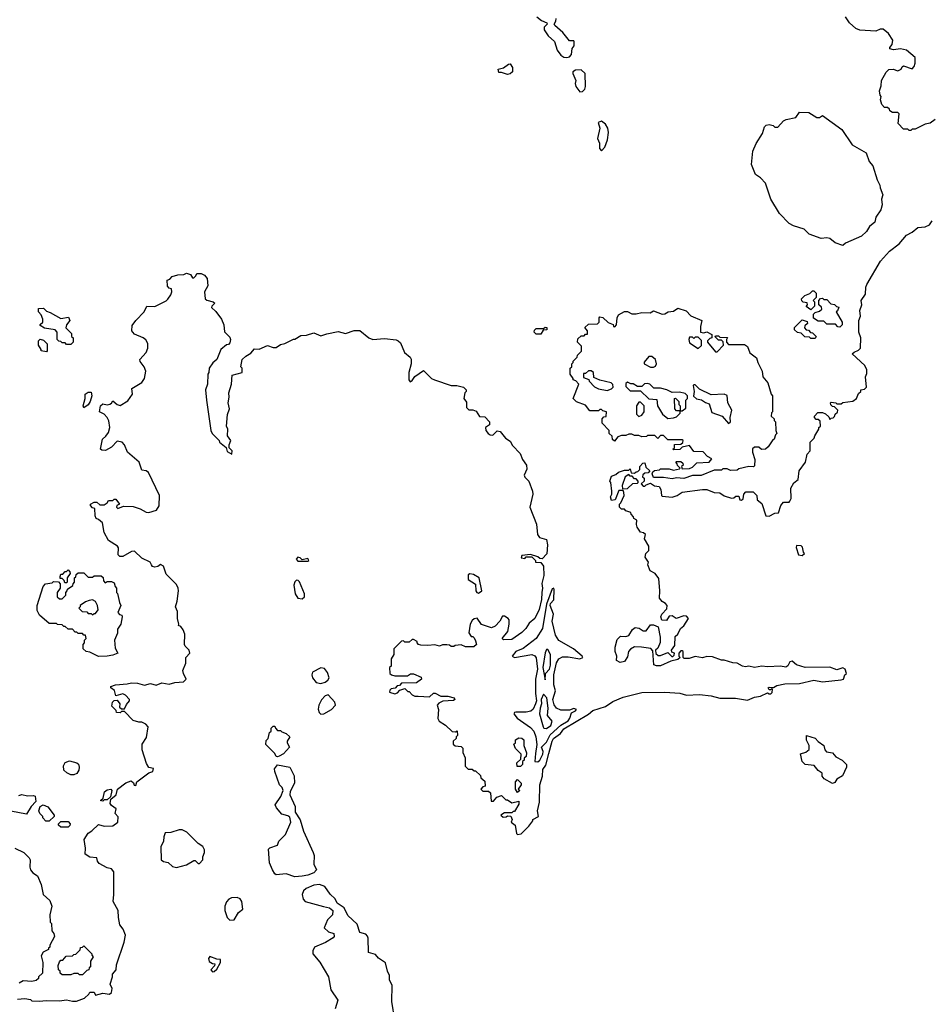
# Model space of a CAD drawing. Extents: x 1793424 to 1900092, y 321114 to 470632.
# Tile 118 of 256: x 1858330 to 1864631, y 363776 to 370586. Entities that reach past the tile are written whole.
import ezdxf

# ---------------------------------------------------------------- set-up
doc = ezdxf.new("R2010")
doc.units = 0

msp = doc.modelspace()

# ---------------------------------------------------------------- linework, layer by layer
at = {"layer": '0CON05XD'}
for points in [[(1861907.5, 370605), (1861940.3, 370580.3), (1861977.5, 370565), (1861980, 370555), (1861960, 370535), (1861960, 370515), (1861986.7, 370475), (1862030, 370435), (1862050, 370375), (1862075, 370341.2), (1862095, 370326.2), (1862115, 370323.8)], [(1862115, 370323.8), (1862135, 370330), (1862147.5, 370345), (1862153, 370387), (1862167.5, 370405), (1862167.5, 370435), (1862165, 370440), (1862135, 370440), (1862087.7, 370497.7), (1862032.5, 370545), (1862027.5, 370555), (1862040, 370575), (1862043.3, 370595)], [(1864664.2, 369895.8), (1864629.5, 369870.5), (1864595, 369863.3), (1864525, 369830), (1864505, 369830), (1864495, 369820), (1864485, 369820), (1864475, 369830), (1864445, 369830), (1864408.3, 369868.3), (1864415, 369936.2), (1864405, 369944), (1864370, 369945), (1864350, 369955), (1864348.3, 369968.3), (1864335, 369980), (1864315, 369980), (1864295, 370000), (1864287, 370033), (1864290, 370055), (1864283.6, 370063.6), (1864280, 370095), (1864291.7, 370128.3), (1864292.5, 370165), (1864325, 370222.5), (1864345, 370242.5), (1864373, 370243), (1864407, 370233), (1864430, 370245), (1864435, 370260), (1864445, 370267.5), (1864505, 370247.5), (1864518.3, 370261.7), (1864526.7, 370285), (1864526.2, 370325), (1864465.5, 370375.5), (1864425, 370384.2), (1864375, 370377.5), (1864350, 370385), (1864350, 370395), (1864366.2, 370413.8), (1864372.5, 370445), (1864341.7, 370491.7), (1864305, 370520), (1864285, 370520), (1864255, 370506.7), (1864143.9, 370513.9), (1864116.4, 370526.4), (1864072.5, 370565), (1864043.8, 370605)], [(1861705, 370207.5), (1861665, 370220), (1861645, 370220), (1861640, 370245), (1861677, 370253), (1861711.7, 370278.3), (1861725, 370280), (1861740, 370255), (1861740, 370225), (1861725, 370212.5), (1861705, 370207.5)], [(1862205, 370087.5), (1862225, 370090), (1862240, 370105), (1862246.2, 370125), (1862243.9, 370213.9), (1862215, 370238.8), (1862175, 370236.2), (1862157.5, 370225), (1862156.7, 370215), (1862177.5, 370165), (1862173.3, 370145), (1862177.5, 370125), (1862205, 370087.5)], [(1864025, 369023.3), (1863973, 369043), (1863935, 369072.5), (1863915, 369076.7), (1863875, 369072.5), (1863793, 369103), (1863758.3, 369138.3), (1863685, 369161.2), (1863655, 369176.7), (1863587.5, 369245), (1863526.7, 369345), (1863490, 369455), (1863455, 369492.5), (1863422.5, 369515), (1863393.6, 369583.6), (1863402.7, 369677.3), (1863425, 369730), (1863470.7, 369799.3), (1863483.3, 369845), (1863495, 369856.7), (1863515, 369861.2), (1863543.6, 369853.6), (1863555, 369842.5), (1863575, 369843.3), (1863615, 369887.5), (1863633.6, 369896.4), (1863700.7, 369909.3), (1863725, 369947.5), (1863790, 369945), (1863845, 369910), (1863865, 369910), (1863885, 369922.5), (1864017.7, 369827.7), (1864090.7, 369720.7), (1864186.7, 369665), (1864206.7, 369605), (1864233.3, 369575), (1864262.5, 369477.5), (1864281.7, 369441.7), (1864283, 369423), (1864302.5, 369375), (1864292.5, 369345), (1864297.5, 369305), (1864289.3, 369270.7), (1864255, 369220), (1864246.7, 369185), (1864210, 369155), (1864188.8, 369121.2), (1864155, 369090), (1864045, 369040), (1864025, 369023.3)], [(1862355, 369680), (1862380, 369705), (1862397.5, 369755), (1862403.8, 369805), (1862400, 369835), (1862383.6, 369863.6), (1862355, 369883.3), (1862333.3, 369875), (1862343.3, 369835), (1862327.5, 369765), (1862343, 369733), (1862342.5, 369695), (1862355, 369680)], [(1863568.6, 365981.4), (1863625, 365992.9), (1863725, 365994.2), (1863825, 366017.5), (1863885, 366006.2), (1864015, 366020), (1864030, 366025), (1864040, 366055), (1864050, 366065), (1864042.5, 366095), (1864025, 366102.5), (1863985, 366090), (1863935, 366108.8), (1863765, 366105.8), (1863704.1, 366124.1), (1863675, 366149.2), (1863660, 366145), (1863645, 366116.7), (1863631.7, 366108.3), (1863595, 366114), (1863505, 366110), (1863465, 366114.3), (1863415, 366105.8), (1863375, 366114), (1863351.2, 366111.2), (1863332.5, 366115), (1863295, 366136.2), (1863265, 366136.7), (1863205, 366156.7), (1863185, 366156.7), (1863125, 366180), (1863085, 366182.5), (1863055, 366173.3), (1863005, 366182.5), (1862961.7, 366168.3), (1862928.3, 366168.3), (1862920, 366175), (1862920, 366215), (1862915, 366220), (1862905, 366220), (1862890, 366205), (1862890, 366185), (1862900, 366175), (1862885, 366160), (1862835, 366150), (1862765, 366116.2), (1862736.4, 366116.4), (1862717.5, 366125), (1862711.7, 366221.7), (1862696.1, 366236.1), (1862633, 366247), (1862585, 366247.5), (1862557, 366233), (1862542.5, 366215), (1862535, 366180), (1862515, 366147.5), (1862485, 366140), (1862460, 366155), (1862462.5, 366185), (1862450, 366215), (1862450, 366245), (1862465, 366300), (1862488.3, 366321.7), (1862525, 366320), (1862545, 366326.7), (1862570.7, 366369.3), (1862588.3, 366381.7), (1862617, 366377), (1862645, 366360), (1862665, 366360), (1862695, 366400), (1862715, 366400), (1862747, 366387), (1862762.5, 366315), (1862761.7, 366278.3), (1862745, 366240), (1862730, 366225), (1862731.7, 366201.7), (1862748.3, 366188.3), (1862765, 366187.5), (1862815, 366210), (1862841.7, 366181.7), (1862848.3, 366181.7), (1862858.3, 366191.7), (1862860, 366205), (1862841.7, 366211.7), (1862840, 366225), (1862863.3, 366256.7), (1862865, 366320), (1862883, 366337), (1862902.5, 366375), (1862926.1, 366393.9), (1862957.5, 366445), (1862945, 366460), (1862925, 366462.5), (1862873.3, 366443.3), (1862845, 366462.5), (1862825, 366460), (1862805, 366430), (1862773.3, 366433.3), (1862767.5, 366455), (1862772.5, 366475), (1862808.3, 366511.7), (1862810, 366535), (1862799.3, 366549.3), (1862775, 366562.5), (1862757.5, 366585), (1862760, 366635), (1862751.7, 366721.7), (1862727.5, 366755), (1862692.5, 366775), (1862677.5, 366815), (1862680, 366835), (1862658.3, 366868.3), (1862662.5, 366895), (1862682.5, 366915), (1862683.3, 366925), (1862683.3, 366945), (1862652.5, 366995), (1862660, 367025), (1862647, 367037), (1862625, 367042.5), (1862603.3, 367075), (1862597.5, 367095), (1862600, 367125), (1862580, 367135), (1862577, 367147), (1862560, 367165), (1862558.3, 367178.3), (1862525, 367190), (1862515, 367200), (1862495, 367200), (1862480, 367215), (1862480, 367235), (1862490, 367245), (1862512.5, 367295), (1862510, 367315), (1862505, 367330), (1862475, 367330), (1862450, 367265), (1862425, 367260), (1862417.5, 367285), (1862427.5, 367305), (1862427.5, 367325), (1862420, 367385), (1862412.5, 367395), (1862425, 367430), (1862455, 367440), (1862473, 367457), (1862515, 367470), (1862545, 367470), (1862555, 367480), (1862561.7, 367451.7), (1862585, 367450), (1862595, 367460), (1862608.3, 367461.7), (1862620, 367475), (1862620, 367495), (1862641.7, 367518.3), (1862655, 367520), (1862661.7, 367491.7), (1862690, 367465), (1862678.3, 367451.7), (1862655, 367450), (1862641.7, 367438.3), (1862640, 367425), (1862650, 367415), (1862650, 367395), (1862630, 367375), (1862645, 367360), (1862655, 367360), (1862665, 367370), (1862695, 367380), (1862723, 367363), (1862755, 367357.5), (1862767, 367337), (1862770, 367295), (1862775, 367290), (1862845, 367282.5), (1862880, 367295), (1862915, 367317.5), (1863055, 367337.5), (1863085, 367336.7), (1863135, 367316.2), (1863175, 367312.5), (1863205, 367292.5), (1863255, 367277.5), (1863271.7, 367278.3), (1863285, 367290), (1863305, 367290), (1863312.5, 367265), (1863325, 367262.5), (1863337, 367273), (1863340, 367305), (1863355, 367320), (1863405, 367320), (1863430, 367295), (1863432.5, 367265), (1863465, 367240), (1863492.5, 367155), (1863515, 367153.3), (1863555, 367172.5), (1863580, 367175), (1863597.5, 367225), (1863615, 367250), (1863655, 367250), (1863660, 367255), (1863667.5, 367275), (1863666.7, 367345), (1863687, 367383), (1863717.5, 367405), (1863722.5, 367465), (1863766.7, 367525), (1863778.3, 367581.7), (1863800, 367605), (1863800, 367665), (1863828.3, 367691.7), (1863833, 367707), (1863860, 367755), (1863860, 367765), (1863870, 367775), (1863868.3, 367808.3), (1863855, 367820), (1863841.7, 367821.7), (1863830, 367835), (1863830, 367845), (1863851.7, 367868.3), (1863885, 367870), (1863905, 367860), (1863928.3, 367838.3), (1863935, 367820), (1863945, 367830), (1863958.3, 367831.7), (1863968.3, 367841.7), (1863971.7, 367858.3), (1863988.3, 367871.7), (1863990, 367885), (1863968.3, 367908.3), (1863955, 367910), (1863941.7, 367921.7), (1863940, 367935), (1863945, 367940), (1863977, 367937), (1863985, 367930), (1864015, 367930), (1864025, 367937.5), (1864095, 367947.5), (1864120, 367965), (1864135, 368000), (1864150, 368015), (1864150, 368025), (1864175, 368030), (1864190, 368045), (1864182.5, 368115), (1864191.7, 368138.3), (1864192.5, 368165), (1864177.5, 368195), (1864090, 368275), (1864103, 368287), (1864135, 368300), (1864147.5, 368315), (1864150, 368385), (1864136.7, 368425), (1864136.7, 368505), (1864146.7, 368535), (1864143.3, 368575), (1864156.7, 368615), (1864152.5, 368645), (1864181.7, 368688.3), (1864184.1, 368735.9), (1864191.2, 368755), (1864286.7, 368915), (1864347.5, 368985), (1864415, 369036.7), (1864465, 369096.2), (1864505, 369116.2), (1864545, 369148.8), (1864595, 369154), (1864625, 369167.5), (1864643.3, 369195)], [(1859242.5, 366815), (1859233, 366833), (1859175, 366862.5), (1859125, 366910), (1859105, 366907.5), (1859045, 366873.8), (1859022.5, 366872.5), (1859012.5, 366885), (1859013, 366933), (1859007.5, 366945), (1858943.9, 366983.9), (1858915, 367040), (1858902.5, 367105), (1858875, 367130), (1858860, 367135), (1858852.5, 367155), (1858850, 367205), (1858835, 367210), (1858820, 367225), (1858820, 367235), (1858845, 367250), (1858865, 367250), (1858885, 367230), (1858915, 367230), (1858936.4, 367243.6), (1858945, 367260), (1858975, 367260), (1858985, 367270), (1858995, 367270), (1859020, 367235), (1859003, 367227), (1859000, 367215), (1859010, 367205), (1859048.3, 367221.7), (1859115, 367220), (1859165, 367202.5), (1859205, 367180), (1859225, 367177.5), (1859276.1, 367193.9), (1859296.4, 367223.6), (1859297.5, 367295), (1859222.5, 367455), (1859206.4, 367466.4), (1859175, 367470), (1859157.5, 367525), (1859077.5, 367595), (1859056.1, 367646.1), (1859040, 367665), (1859005, 367670), (1858965, 367630), (1858925, 367607.5), (1858898.3, 367608.3), (1858890, 367615), (1858902.5, 367685), (1858927.5, 367705), (1858945, 367730), (1858953.3, 367765), (1858948.3, 367811.7), (1858935.7, 367835.7), (1858915, 367856.7), (1858882.5, 367875), (1858890, 367915), (1858905, 367930), (1858935, 367923.3), (1858953.6, 367926.4), (1858966.4, 367933.6), (1858975, 367950), (1859003.9, 367923.9), (1859025, 367916.7), (1859079.1, 367950.9), (1859111.4, 367995), (1859107.5, 368035), (1859175, 368076.7), (1859193.8, 368105), (1859203.3, 368155), (1859192.5, 368185), (1859163, 368223), (1859162.5, 368235), (1859206.1, 368283.9), (1859217.5, 368315), (1859217, 368347), (1859203, 368373), (1859185, 368386.7), (1859125, 368411.2), (1859112.5, 368425), (1859107.5, 368435), (1859108.3, 368471.7), (1859133.6, 368506.4), (1859192.5, 368565), (1859210, 368605), (1859266.4, 368603.6), (1859345, 368642.5), (1859356.4, 368653.6), (1859377, 368683), (1859382.5, 368705), (1859380, 368725), (1859365, 368730), (1859353, 368743), (1859350, 368785), (1859368.3, 368791.7), (1859385, 368810), (1859425, 368822.5), (1859466.4, 368823.6), (1859485, 368832.5), (1859513, 368823), (1859525, 368800), (1859535, 368800), (1859550, 368815), (1859555, 368830), (1859585, 368830), (1859609.3, 368819.3), (1859627, 368797), (1859632.5, 368745), (1859610, 368705), (1859613.3, 368655), (1859626.1, 368646.1), (1859670, 368635), (1859680, 368625), (1859660, 368605), (1859657.5, 368595), (1859687.7, 368567.7), (1859727.5, 368515), (1859742.5, 368475), (1859748.3, 368428.3), (1859785, 368390), (1859790, 368375), (1859785, 368350), (1859775, 368340), (1859761.7, 368338.3), (1859722.5, 368305), (1859693.6, 368236.4), (1859667, 368213), (1859642.5, 368175), (1859640, 368145), (1859632.5, 368135), (1859630, 368065), (1859616.7, 368025), (1859623.6, 367953.6), (1859652.5, 367745), (1859662.5, 367725), (1859710, 367675), (1859713.6, 367663.6), (1859758.3, 367628.3), (1859765, 367600), (1859798.3, 367581.7), (1859800, 367605), (1859780, 367625), (1859780, 367645), (1859792.5, 367675), (1859768.3, 367708.3), (1859770, 367755), (1859762.5, 367775), (1859767.5, 367855), (1859782.5, 367895), (1859773.3, 367935), (1859780, 367975), (1859777.5, 368005), (1859796.7, 368065), (1859801.7, 368128.3), (1859870, 368145), (1859870, 368175), (1859860, 368185), (1859870, 368235), (1859895, 368260), (1859929.3, 368280.7), (1859955, 368310), (1859988.3, 368308.3), (1860045, 368332.5), (1860085, 368320), (1860105, 368320), (1860135, 368340), (1860165, 368346.7), (1860225, 368377.5), (1860235, 368377.5), (1860275, 368402.5), (1860315, 368403.3), (1860365, 368420), (1860415, 368398.8), (1860456, 368414), (1860535, 368428.8), (1860585, 368416.7), (1860645, 368436.7), (1860685, 368437.5), (1860746.4, 368386.4), (1860773.9, 368373.9), (1860855, 368381.2), (1860935, 368372.5), (1860950, 368365), (1860965, 368350), (1860992.5, 368285), (1861033, 368253), (1861039.3, 368239.3), (1861040, 368205), (1861023.3, 368145), (1861023.3, 368095), (1861031.7, 368081.7), (1861045, 368090), (1861065, 368117.5), (1861125, 368160), (1861180, 368105), (1861200, 368095), (1861315, 368056.7), (1861356.1, 368056.1), (1861400, 368045), (1861420, 368025), (1861420, 368015), (1861410, 368005), (1861402.5, 367965), (1861421.7, 367941.7), (1861423, 367903), (1861438.3, 367888.3), (1861465, 367887.5), (1861488.3, 367878.3), (1861511.7, 367841.7), (1861548.3, 367838.3), (1861580, 367805), (1861580, 367785), (1861552.5, 367765), (1861556.7, 367745), (1861571.2, 367725), (1861585, 367713.8), (1861605, 367713.3), (1861635, 367742.5), (1861655, 367737.5), (1861690.7, 367690.7), (1861725, 367670), (1861740.7, 367640.7), (1861792.5, 367585), (1861810, 367545), (1861837.5, 367505), (1861838.3, 367478.3), (1861820, 367435), (1861825, 367422.5), (1861852.5, 367395), (1861878.6, 367325), (1861880.8, 367305), (1861860, 367215), (1861906.1, 367096.1), (1861913.3, 367025), (1861927.5, 367005), (1861975, 366990), (1861982.9, 366955), (1861978.7, 366891.3), (1861945, 366857.5), (1861928.3, 366858.3), (1861915, 366870), (1861865, 366887.5), (1861805, 366880), (1861800, 366865), (1861825, 366860), (1861835, 366870), (1861875, 366870), (1861900, 366845), (1861900, 366835), (1861935, 366832.5), (1861955, 366806.7), (1861957.6, 366742.4), (1861943.9, 366686.1), (1861948.1, 366655), (1861942.2, 366625), (1861940.4, 366575), (1861925, 366507.5), (1861895, 366443.3), (1861855, 366412.5), (1861832.5, 366375), (1861805, 366347.5), (1861735, 366298.8), (1861677, 366297), (1861667.5, 366305), (1861707.5, 366355), (1861716.7, 366405), (1861716.2, 366435), (1861710, 366445), (1861685, 366460), (1861670, 366460), (1861652.5, 366425), (1861619.3, 366390.7), (1861595, 366380), (1861525, 366402.5), (1861495, 366447.5), (1861475, 366442.5), (1861460.5, 366429.5), (1861446.7, 366405), (1861437.5, 366345), (1861455, 366320), (1861465, 366320), (1861475, 366310), (1861485, 366290), (1861490, 366265), (1861471.7, 366248.3), (1861415, 366247.5), (1861385, 366262.5), (1861343, 366257), (1861335, 366250), (1861315, 366250), (1861305, 366260), (1861285, 366262.5), (1861255, 366262.5), (1861235, 366252.5), (1861203, 366263), (1861155, 366257.5), (1861105, 366260), (1861090, 366265), (1861080, 366275), (1861080, 366285), (1861055, 366300), (1861045, 366300), (1861025, 366280), (1860995, 366280), (1860985, 366290), (1860971.7, 366288.3), (1860920, 366235), (1860920, 366195), (1860900, 366165), (1860900, 366115), (1860890, 366105), (1860892.5, 366065), (1860903.9, 366053.9), (1860925, 366047.5), (1860975, 366046.7), (1861013, 366047), (1861035, 366062.5), (1861055, 366062.5), (1861108.3, 366038.3), (1861110, 366025), (1861075, 366000), (1860973, 365997), (1860958.3, 365981.7), (1860941.7, 365978.3), (1860928.3, 365961.7), (1860901.7, 365958.3), (1860891.7, 365948.3), (1860890, 365935), (1860926.4, 365923.6), (1860945, 365930), (1860961.7, 365948.3), (1860995, 365960), (1861015, 365940), (1861025, 365940), (1861045, 365917.5), (1861065, 365907.5), (1861088.3, 365908.3), (1861165, 365902.5), (1861193, 365927), (1861205, 365927.5), (1861245, 365907.5), (1861293, 365907), (1861337.5, 365895), (1861340, 365885), (1861331.7, 365878.3), (1861258.3, 365871.7), (1861230.7, 365859.3), (1861220, 365845), (1861227.5, 365815), (1861223, 365753), (1861233.6, 365733.6), (1861276.4, 365706.4), (1861321.7, 365661.7), (1861345, 365660), (1861358.3, 365668.3), (1861360, 365635), (1861350, 365625), (1861350, 365615), (1861330, 365595), (1861330, 365575), (1861343, 365563), (1861385, 365560), (1861397, 365547), (1861397, 365517), (1861411.7, 365481.7), (1861413, 365423), (1861433, 365403), (1861461.7, 365401.7), (1861475, 365390), (1861485, 365390), (1861518.3, 365358.3), (1861521.7, 365341.7), (1861548.3, 365318.3), (1861550, 365285), (1861535, 365280), (1861520, 365265), (1861535, 365250), (1861575, 365250), (1861588.3, 365238.3), (1861591.7, 365181.7), (1861608.3, 365181.7), (1861631.7, 365208.3), (1861665, 365220), (1861695, 365190), (1861705, 365190), (1861735, 365170), (1861785, 365180), (1861785, 365160), (1861755, 365110), (1861745, 365110), (1861735, 365100), (1861685, 365100), (1861660, 365085), (1861675, 365070), (1861697, 365073), (1861705, 365080), (1861728.3, 365078.3), (1861737.5, 365055), (1861730, 365035), (1861757.5, 365015), (1861768.3, 364958.3), (1861775, 364950), (1861800, 364955), (1861853, 365007), (1861880, 365045), (1861880, 365055), (1861920, 365075), (1861912.5, 365115), (1861926.7, 365175), (1861930, 365295), (1861947.3, 365352.7), (1861949.1, 365400.9), (1861970.4, 365429.6), (1861990.7, 365510.7), (1862013.5, 365595), (1862024.2, 365615), (1862071.5, 365648.5), (1862095, 365681.2), (1862266.7, 365783.3), (1862295, 365807.4), (1862383.2, 365836.8), (1862435, 365870.8), (1862505, 365900), (1862635, 365933.5), (1862795, 365935.7), (1862897.7, 365927.7), (1862945, 365913.3), (1863035, 365918), (1863115, 365908.8), (1863175, 365893.1), (1863282.3, 365892.3), (1863365, 365880), (1863415, 365901.2), (1863455, 365906.7), (1863505, 365930), (1863515, 365922.5), (1863527, 365923), (1863537, 365933), (1863540, 365955), (1863535, 365960), (1863525, 365950), (1863515, 365950), (1863510, 365965), (1863515, 365970), (1863545, 365967.5), (1863568.6, 365981.4)], [(1863805, 368580), (1863771.7, 368601.7), (1863780, 368615), (1863778.3, 368628.3), (1863751.7, 368631.7), (1863741.7, 368641.7), (1863740, 368655), (1863761.7, 368678.3), (1863798.3, 368691.7), (1863815, 368710), (1863825, 368710), (1863840, 368695), (1863840, 368665), (1863820, 368645), (1863830, 368635), (1863830, 368605), (1863805, 368580)], [(1864005, 368460), (1863991.7, 368461.7), (1863975, 368480), (1863915, 368480), (1863895, 368500), (1863855, 368500), (1863821.7, 368521.7), (1863821.7, 368548.3), (1863835, 368560), (1863865, 368570), (1863880, 368585), (1863878.3, 368598.3), (1863860, 368615), (1863860, 368645), (1863871.7, 368658.3), (1863885, 368660), (1863895, 368650), (1863915, 368650), (1863941.7, 368621.7), (1863967, 368617), (1863981.7, 368601.7), (1863998.3, 368598.3), (1863988.3, 368571.7), (1863980, 368565), (1864020, 368495), (1864020, 368475), (1864005, 368460)], [(1858685, 368340), (1858655, 368340), (1858645, 368350), (1858625, 368350), (1858615, 368360), (1858601.7, 368361.7), (1858590, 368375), (1858590, 368425), (1858575, 368440), (1858503, 368453), (1858471.7, 368471.7), (1858471.7, 368478.3), (1858490, 368495), (1858490, 368515), (1858480, 368545), (1858460, 368565), (1858461.7, 368588.3), (1858495, 368590), (1858515, 368570), (1858541.7, 368561.7), (1858615, 368520), (1858668.3, 368528.3), (1858677.5, 368505), (1858653.8, 368476.2), (1858650, 368455), (1858690, 368415), (1858690, 368395), (1858700, 368385), (1858700, 368355), (1858685, 368340)], [(1862845, 367411.2), (1862785, 367420), (1862715, 367420), (1862707.5, 367445), (1862711.7, 367458.3), (1862722.5, 367467.5), (1862757, 367473), (1862765, 367480), (1862825, 367480), (1862855, 367470), (1862895, 367480), (1862900, 367485), (1862881.7, 367501.7), (1862880, 367515), (1862870, 367525), (1862875, 367530), (1862905, 367530), (1862918.3, 367518.3), (1862920, 367505), (1862910, 367495), (1862915, 367480), (1862965, 367482.5), (1862985, 367490), (1863015, 367520), (1863100, 367525), (1863118.3, 367548.3), (1863090, 367565), (1863058.3, 367598.3), (1862995, 367600), (1862965, 367640), (1862915, 367630), (1862897, 367613), (1862855, 367610), (1862850, 367615), (1862860, 367625), (1862861.7, 367648.3), (1862905, 367650), (1862918.3, 367661.7), (1862920, 367675), (1862915, 367680), (1862815, 367680), (1862785, 367710), (1862765, 367710), (1862745, 367690), (1862725, 367710), (1862675, 367710), (1862667, 367703), (1862635, 367700), (1862615, 367710), (1862585, 367710), (1862565, 367720), (1862545, 367720), (1862525, 367710), (1862495, 367710), (1862468.3, 367701.7), (1862445, 367670), (1862433, 367683), (1862430, 367705), (1862410, 367725), (1862410, 367745), (1862360, 367795), (1862360, 367825), (1862371.7, 367838.3), (1862388.3, 367841.7), (1862390, 367875), (1862365, 367880), (1862355, 367890), (1862345, 367890), (1862335, 367880), (1862275, 367880), (1862245, 367920), (1862183, 367943), (1862160, 367965), (1862200, 368065), (1862178.3, 368088.3), (1862160, 368095), (1862160, 368105), (1862140, 368135), (1862140, 368175), (1862150, 368185), (1862150, 368205), (1862160, 368215), (1862160, 368225), (1862188.3, 368251.7), (1862190, 368265), (1862217, 368293), (1862217, 368327), (1862190, 368355), (1862191.7, 368378.3), (1862215, 368400), (1862235, 368400), (1862245, 368410), (1862258.3, 368411.7), (1862260, 368435), (1862241.7, 368458.3), (1862265, 368480), (1862328.3, 368481.7), (1862340, 368495), (1862340, 368525), (1862345, 368530), (1862365, 368526.7), (1862401.7, 368491.7), (1862437.5, 368477.5), (1862440, 368465), (1862448.3, 368461.7), (1862460, 368475), (1862463.8, 368525), (1862474.1, 368545.9), (1862515, 368567.5), (1862535, 368567.5), (1862565, 368552.5), (1862595, 368552.5), (1862635, 368560), (1862691.7, 368558.3), (1862715, 368572.5), (1862775, 368550), (1862795, 368552.5), (1862816.7, 368566.7), (1862855, 368570), (1862885, 368590), (1862941.7, 368571.7), (1862975, 368537.5), (1863050, 368505), (1863040, 368465), (1863040, 368425), (1863065, 368420), (1863085, 368427.5), (1863118.3, 368408.3), (1863120, 368385), (1863105, 368380), (1863090, 368365), (1863090, 368355), (1863145, 368290), (1863155, 368290), (1863200, 368335), (1863198.3, 368358.3), (1863185, 368370), (1863165, 368370), (1863141.7, 368391.7), (1863145, 368400), (1863165, 368400), (1863175, 368390), (1863228.3, 368388.3), (1863220, 368375), (1863220, 368355), (1863235, 368340), (1863345, 368340), (1863366.4, 368326.4), (1863381.7, 368281.7), (1863428.3, 368248.3), (1863437.5, 368215), (1863467.5, 368155), (1863472.5, 368115), (1863506.7, 368075), (1863530, 367995), (1863540, 367985), (1863540, 367875), (1863533, 367867), (1863530, 367845), (1863550, 367825), (1863550, 367815), (1863560, 367805), (1863562.5, 367745), (1863570, 367725), (1863560, 367715), (1863550, 367685), (1863540.7, 367679.3), (1863509.3, 367630.7), (1863490, 367615), (1863463, 367613), (1863445, 367630), (1863415, 367630), (1863401.7, 367618.3), (1863400, 367595), (1863417.5, 367545), (1863415, 367500), (1863406.4, 367493.6), (1863375, 367496.7), (1863305, 367480), (1863295, 367470), (1863248.3, 367468.3), (1863225, 367480), (1863195, 367480), (1863185, 367470), (1863135, 367470), (1863045, 367432.5), (1862985, 367432.5), (1862925, 367413.8), (1862875, 367416.7), (1862845, 367411.2)], [(1861935, 368410), (1861905, 368410), (1861890, 368425), (1861891.7, 368438.3), (1861905, 368450), (1861955, 368450), (1861965, 368460), (1861978.3, 368458.3), (1861978.3, 368441.7), (1861951.7, 368438.3), (1861935, 368410)], [(1863835, 368380), (1863805, 368380), (1863795, 368390), (1863761.7, 368391.7), (1863738.3, 368418.3), (1863711.7, 368421.7), (1863691.7, 368441.7), (1863691.7, 368458.3), (1863745, 368510), (1863778.3, 368498.3), (1863780, 368485), (1863761.7, 368468.3), (1863760, 368455), (1863771.7, 368441.7), (1863788.3, 368438.3), (1863801.7, 368421.7), (1863815, 368420), (1863828.3, 368408.3), (1863840, 368395), (1863835, 368380)], [(1858515, 368290), (1858480, 368295), (1858480, 368305), (1858460, 368335), (1858460, 368365), (1858473, 368377), (1858495, 368370), (1858520, 368345), (1858520, 368295), (1858515, 368290)], [(1863025, 368312.5), (1863047, 368333), (1863048.3, 368368.3), (1863025, 368390), (1863005, 368390), (1862995, 368380), (1862985, 368390), (1862965, 368390), (1862960, 368375), (1862965, 368350), (1863025, 368312.5)], [(1862715, 368182.5), (1862729.3, 368190.7), (1862737.5, 368205), (1862730, 368235), (1862705, 368257.5), (1862683, 368257), (1862651.7, 368218.3), (1862650, 368205), (1862695, 368182.5), (1862715, 368182.5)], [(1862395, 368022.5), (1862425, 368032.5), (1862436.1, 368043.9), (1862433.6, 368063.6), (1862423.6, 368073.6), (1862343.6, 368093.6), (1862301.7, 368111.7), (1862300, 368145), (1862285, 368157.5), (1862265, 368157.5), (1862245, 368140), (1862231.7, 368138.3), (1862231.7, 368111.7), (1862268.3, 368098.3), (1862270, 368085), (1862306.4, 368046.4), (1862335, 368032.5), (1862395, 368022.5)], [(1862815, 367826.7), (1862855, 367832.5), (1862875, 367840), (1862900, 367865), (1862900, 367880), (1862875, 367880), (1862863.6, 367893.6), (1862860, 367965), (1862868.3, 367968.3), (1862890, 367945), (1862890, 367925), (1862900, 367915), (1862900, 367880), (1862915, 367880), (1862940, 367900), (1862940, 367955), (1862950, 367965), (1862950, 367985), (1862935, 368000), (1862895, 368010), (1862845, 368007.5), (1862807, 368027), (1862765, 368037.5), (1862718.3, 368038.3), (1862690, 368065), (1862675, 368070), (1862653, 368067), (1862635, 368050), (1862605, 368050), (1862575, 368067.5), (1862558.3, 368068.3), (1862535, 368080), (1862525, 368070), (1862525, 368050), (1862555, 368020), (1862625, 368020), (1862683, 367963), (1862738.3, 367958.3), (1862742.5, 367915), (1862777, 367857), (1862815, 367826.7)], [(1863235, 367793.3), (1863247.5, 367805), (1863246.7, 367835), (1863257.5, 367885), (1863230.8, 367935), (1863225, 367987.5), (1863205, 367996.7), (1863115, 367992.5), (1863035, 368030), (1863005, 368060), (1862995, 368060), (1862990, 368055), (1862997.5, 368015), (1862991.7, 367981.7), (1863013, 367963), (1863047, 367957), (1863075, 367937.5), (1863100, 367930), (1863120, 367870), (1863190, 367845), (1863235, 367793.3)], [(1858775, 367902.5), (1858770, 367915), (1858782.5, 367965), (1858782.5, 367995), (1858805, 368010), (1858825, 368010), (1858830, 367985), (1858817.5, 367945), (1858805, 367922.5), (1858775, 367902.5)], [(1862615, 367842.5), (1862635, 367850), (1862650, 367875), (1862650, 367915), (1862625, 367940), (1862615, 367940), (1862597.5, 367915), (1862598.3, 367858.3), (1862615, 367842.5)], [(1862501.7, 367341.7), (1862535, 367342.5), (1862571.7, 367378.3), (1862605, 367380), (1862610, 367385), (1862610, 367395), (1862595, 367410), (1862585, 367410), (1862568.3, 367428.3), (1862555, 367430), (1862545, 367440), (1862520, 367425), (1862500, 367365), (1862501.7, 367341.7)], [(1863745, 366880), (1863760, 366895), (1863753, 366903), (1863747, 366937), (1863737, 366947), (1863705, 366950), (1863702.5, 366935), (1863720, 366885), (1863745, 366880)], [(1858315, 363812.5), (1858365, 363816.7), (1858405, 363810), (1858415, 363800), (1858465, 363797.5), (1858515, 363802.5), (1858605, 363800), (1858655, 363806.7), (1858695, 363796.7), (1858723, 363797), (1858778.3, 363818.3), (1858810, 363845), (1858815, 363860), (1858845, 363860), (1858855, 363840), (1858905, 363852.5), (1858953, 363847), (1858965, 363857.5), (1858970, 363885), (1858957.5, 363915), (1858972.5, 363965), (1858972.5, 363985), (1858997.5, 364015), (1859000.7, 364049.3), (1859054, 364205), (1859063.3, 364255), (1859046.7, 364295), (1859023.3, 364325), (1859013, 364377), (1859012.5, 364425), (1858977, 364487), (1858982.5, 364535), (1858981.7, 364691.7), (1858965, 364712.5), (1858935, 364720), (1858880.7, 364750.7), (1858870, 364765), (1858865, 364790), (1858815, 364792.5), (1858783.6, 364813.6), (1858786.7, 364855), (1858777.5, 364915), (1858805, 364960), (1858830, 364975), (1858875, 365020), (1858915, 365007.5), (1858975, 365010), (1859010, 365035), (1859011.7, 365071.7), (1858990, 365095), (1858997, 365127), (1858965, 365150), (1858957.5, 365165), (1858960, 365195), (1858997.5, 365225), (1859007.5, 365265), (1859065, 365306.7), (1859101.7, 365321.7), (1859118.3, 365308.3), (1859121.7, 365291.7), (1859135, 365290), (1859140, 365315), (1859225, 365377.5), (1859252.5, 365385), (1859255.8, 365405.8), (1859223.6, 365413.6), (1859208.3, 365441.7), (1859177.5, 365535), (1859177.5, 365575), (1859208.8, 365621.2), (1859220, 365695), (1859203, 365713), (1859175, 365727.5), (1859155, 365727.5), (1859115, 365740), (1859055, 365800), (1859035, 365800), (1859025, 365792.5), (1859000, 365795), (1858998.3, 365808.3), (1858968.3, 365838.3), (1858973.6, 365866.4), (1858985, 365876.7), (1859005, 365880), (1859022.5, 365855), (1859021.7, 365831.7), (1859035, 365820), (1859055, 365820), (1859069.3, 365850.7), (1859090, 365875), (1859090, 365885), (1859063, 365913), (1859045, 365922.5), (1858995, 365910), (1858986.7, 365946.7), (1858960, 365965), (1858960, 365975), (1858993.9, 365986.1), (1859075, 365992), (1859105, 366000), (1859146.5, 365996.5), (1859195, 365982.5), (1859235, 365994.4), (1859275, 365984.2), (1859315, 365998.9), (1859365, 365990.6), (1859405, 366001.4), (1859465, 366006.7), (1859482.5, 366025), (1859463, 366063), (1859460, 366085), (1859480, 366135), (1859480, 366175), (1859507.5, 366205), (1859502.5, 366225), (1859475, 366252.5), (1859470, 366265), (1859473.3, 366335), (1859462.5, 366365), (1859445, 366390), (1859430, 366395), (1859432.5, 366405), (1859421.2, 366445), (1859423, 366493), (1859407.5, 366525), (1859420, 366565), (1859430, 366635), (1859427.5, 366655), (1859415, 366680), (1859345, 366750), (1859325, 366807.5), (1859305, 366817.5), (1859287, 366803), (1859265, 366800), (1859250, 366805), (1859242.5, 366815)], [(1860325, 366840), (1860330, 366845), (1860325, 366860), (1860285, 366850), (1860270, 366865), (1860255, 366867.5), (1860242.5, 366855), (1860255, 366840), (1860325, 366840)], [(1858875, 366182.5), (1858815, 366212.5), (1858790, 366215), (1858770, 366235), (1858770, 366265), (1858780, 366275), (1858780, 366295), (1858790, 366305), (1858785, 366330), (1858775, 366330), (1858765, 366340), (1858735, 366340), (1858725, 366350), (1858715, 366350), (1858695, 366370), (1858665, 366370), (1858645, 366390), (1858635, 366390), (1858625, 366400), (1858593, 366403), (1858585, 366410), (1858535, 366410), (1858467, 366467), (1858450.7, 366500.7), (1858451.2, 366535), (1858492.5, 366665), (1858510, 366685), (1858555, 366690), (1858565, 366700), (1858598.3, 366698.3), (1858610, 366685), (1858610, 366655), (1858590, 366625), (1858590, 366595), (1858605, 366580), (1858625, 366580), (1858650, 366605), (1858650, 366625), (1858660, 366635), (1858661.7, 366648.3), (1858698.3, 366671.7), (1858700, 366685), (1858710, 366695), (1858710, 366725), (1858718.3, 366731.7), (1858721.7, 366748.3), (1858735, 366760), (1858775, 366760), (1858805, 366730), (1858835, 366730), (1858845, 366740), (1858895, 366740), (1858908.3, 366728.3), (1858910, 366705), (1858921.7, 366691.7), (1858935, 366700), (1858965, 366700), (1858985, 366690), (1858990, 366665), (1859000, 366655), (1859000, 366625), (1859007, 366617), (1859020, 366555), (1859030, 366535), (1859010, 366485), (1859021.7, 366471.7), (1859038.3, 366468.3), (1859040, 366455), (1859030, 366405), (1859008.3, 366371.7), (1859007, 366343), (1858987.5, 366295), (1858991.7, 366238.3), (1859010, 366205), (1858975, 366190), (1858935, 366183.3), (1858875, 366182.5)], [(1858655, 366690), (1858641.7, 366691.7), (1858638.3, 366708.3), (1858625, 366720), (1858611.7, 366721.7), (1858610, 366735), (1858615, 366750), (1858628.3, 366751.7), (1858645, 366770), (1858655, 366770), (1858665, 366780), (1858678.3, 366768.3), (1858680, 366755), (1858660, 366725), (1858660, 366695), (1858655, 366690)], [(1861505, 366620), (1861527.5, 366635), (1861510, 366725), (1861469.3, 366749.3), (1861445, 366752.5), (1861433.3, 366746.7), (1861433.9, 366713.9), (1861483, 366683), (1861487.5, 366635), (1861493.6, 366623.6), (1861505, 366620)], [(1860285, 366581.4), (1860300.8, 366595), (1860300.8, 366615), (1860267, 366697), (1860258.3, 366708.3), (1860245, 366710), (1860233, 366697), (1860227.5, 366675), (1860237.5, 366615), (1860255, 366585.8), (1860285, 366581.4)], [(1861915, 365454), (1861930, 365465), (1861949.7, 365505), (1861952.7, 365525), (1861941.2, 365555), (1861975, 365588.2), (1862001.1, 365638.9), (1862073.8, 365706.2), (1862125, 365737.5), (1862137.6, 365755), (1862147.5, 365792.5), (1862176.7, 365805), (1862183.3, 365815), (1862165, 365820.8), (1862135, 365809.4), (1862075, 365811.5), (1862045, 365824.5), (1862028.1, 365848.1), (1862019.8, 365885), (1862038.6, 365945), (1862027.2, 365985), (1862025.3, 366055), (1862045, 366136.7), (1862060.5, 366165), (1862085, 366178.5), (1862125, 366178.8), (1862205.5, 366164.5), (1862225.8, 366175), (1862222, 366185), (1862161.5, 366235), (1862061.8, 366291.8), (1862038.4, 366328.4), (1862015.3, 366425), (1862023.8, 366475), (1862000.6, 366535), (1862002.5, 366547.5), (1862026.7, 366573.3), (1862027.8, 366645), (1862025, 366653.3), (1862015, 366650), (1861975, 366542.5), (1861947.6, 366375), (1861904.4, 366305.6), (1861813.6, 366236.4), (1861763.2, 366216.8), (1861738.8, 366185), (1861755, 366174.4), (1861875, 366194.7), (1861895, 366186.8), (1861903.2, 366173.2), (1861912.4, 366095), (1861900, 366025), (1861898.4, 365925), (1861905.4, 365875), (1861900, 365855), (1861882.3, 365817.8), (1861867, 365803), (1861835, 365795.5), (1861762.6, 365797.4), (1861753.3, 365795), (1861748.8, 365785), (1861771.8, 365755), (1861865, 365690.2), (1861888.2, 365665), (1861902.2, 365625), (1861907.8, 365572.2), (1861899.6, 365510.4), (1861894.7, 365455), (1861915, 365454)], [(1858835, 366470), (1858845, 366480), (1858855, 366480), (1858872.5, 366505), (1858870, 366535), (1858855, 366562.5), (1858835, 366572.5), (1858810.7, 366569.3), (1858785, 366560), (1858750, 366535), (1858750, 366525), (1858740, 366515), (1858761.7, 366491.7), (1858795, 366490), (1858805, 366480), (1858825, 366480), (1858835, 366470)], [(1861965, 366020), (1861968.1, 366065), (1861996.9, 366095), (1862002.7, 366122.7), (1862001.9, 366195), (1861985, 366230), (1861975, 366230), (1861965, 366207.5), (1861949.2, 366105), (1861965, 366020)], [(1860415, 365995.3), (1860445, 366004.4), (1860462.9, 366017.1), (1860470.8, 366035), (1860459.8, 366069.8), (1860439.1, 366099.1), (1860415, 366104), (1860357.1, 366072.9), (1860351.8, 366055), (1860356.2, 366035), (1860381.8, 366001.8), (1860415, 365995.3)], [(1860415, 365782.9), (1860435, 365784.4), (1860487.5, 365815), (1860514.4, 365845), (1860511.9, 365865), (1860465, 365915.7), (1860445, 365909.2), (1860418.3, 365881.7), (1860400.2, 365845), (1860396.6, 365816.6), (1860403.3, 365793.3), (1860415, 365782.9)], [(1861975, 365682.5), (1862005.8, 365705), (1862013.9, 365733.9), (1861982.5, 365772.5), (1861986, 365825), (1861978.5, 365895), (1861955, 365920), (1861938.2, 365885), (1861940.4, 365855), (1861930.9, 365825), (1861927.9, 365785), (1861951.2, 365695), (1861957.5, 365685), (1861975, 365682.5)], [(1860115, 365487.5), (1860105, 365490), (1860095, 365510), (1860033.9, 365573.9), (1860035, 365600), (1860050, 365615), (1860060, 365655), (1860070, 365665), (1860070, 365685), (1860085, 365700), (1860095, 365700), (1860100, 365685), (1860115, 365670), (1860135, 365670), (1860145, 365660), (1860175, 365650), (1860200, 365625), (1860180, 365595), (1860180, 365585), (1860197.5, 365555), (1860155, 365507.5), (1860125, 365493.3), (1860115, 365487.5)], [(1861795, 365420), (1861771.7, 365421.7), (1861770, 365445), (1861798.3, 365471.7), (1861800, 365505), (1861760, 365545), (1861750, 365575), (1861760, 365585), (1861760, 365605), (1861785, 365620), (1861805, 365617.5), (1861817.5, 365605), (1861817.5, 365565), (1861836.7, 365515), (1861835, 365490), (1861821.7, 365478.3), (1861820, 365465), (1861810, 365455), (1861810, 365435), (1861795, 365420)], [(1863955, 365303.3), (1863897.5, 365335), (1863883, 365353), (1863882.5, 365375), (1863855, 365392.5), (1863828.3, 365428.3), (1863765, 365433.8), (1863743.3, 365455), (1863731.7, 365508.3), (1863770.7, 365519.3), (1863791.7, 365538.3), (1863792.5, 365565), (1863773.6, 365603.6), (1863773.8, 365636.2), (1863835, 365617.8), (1863853.8, 365593.8), (1863894, 365565), (1863902, 365535), (1863913.2, 365523.2), (1863955, 365514.4), (1863978.2, 365488.2), (1864021.9, 365465), (1864052, 365435), (1864050, 365415), (1864022.5, 365355), (1863985, 365332.5), (1863969.3, 365310.7), (1863955, 365303.3)], [(1858705, 365363.8), (1858685, 365363.8), (1858656.4, 365376.4), (1858636.4, 365396.4), (1858632.5, 365425), (1858645, 365447.5), (1858675, 365460), (1858725, 365446.2), (1858737.1, 365437.1), (1858742, 365415), (1858738.8, 365395), (1858727, 365373), (1858705, 365363.8)], [(1860235, 364658.1), (1860175, 364679.4), (1860105, 364672.2), (1860095, 364678), (1860078.6, 364705), (1860060, 364755), (1860051.7, 364848.3), (1860062.3, 364857.7), (1860115, 364877.5), (1860122.5, 364905), (1860169.3, 364950.7), (1860206, 365035), (1860200, 365070), (1860185, 365080), (1860145, 365090), (1860106.2, 365135), (1860098.8, 365155), (1860136.2, 365213.8), (1860153.8, 365255), (1860146.2, 365275), (1860127.1, 365295), (1860096, 365385), (1860094.3, 365405), (1860115, 365433.3), (1860200, 365415), (1860230, 365355), (1860232.5, 365305), (1860203, 365247), (1860200, 365225), (1860236.7, 365145), (1860237.5, 365105), (1860271.7, 365051.7), (1860294.2, 364974.2), (1860362, 364825), (1860368, 364805), (1860366.2, 364745), (1860383.3, 364705), (1860365, 364686), (1860325, 364670), (1860285, 364663.3), (1860235, 364658.1)], [(1861775, 365240), (1861760, 365265), (1861760, 365315), (1861775, 365330), (1861800, 365305), (1861800, 365295), (1861780, 365265), (1861790, 365255), (1861775, 365240)], [(1858905, 365180), (1858890, 365185), (1858907.5, 365202.5), (1858917.5, 365245), (1858935, 365260), (1858960, 365265), (1858967.5, 365255), (1858958.3, 365211.7), (1858935, 365190), (1858915, 365190), (1858905, 365180)], [(1858325, 365220), (1858345, 365226.7), (1858385, 365217.5), (1858425, 365220), (1858437.5, 365215), (1858441.7, 365178.3), (1858410, 365145), (1858378.3, 365091.7), (1858268.3, 365111.7)], [(1858511.7, 365041.7), (1858490, 365065), (1858490, 365075), (1858470, 365095), (1858463, 365113), (1858472.5, 365145), (1858493.6, 365156.4), (1858525, 365142.5), (1858570, 365085), (1858570, 365075), (1858535, 365042.5), (1858511.7, 365041.7)], [(1858665, 365000), (1858615, 365000), (1858600, 365015), (1858600, 365025), (1858615, 365040), (1858665, 365040), (1858680, 365025), (1858678.3, 365011.7), (1858665, 365000)], [(1859415, 364722.5), (1859485, 364740), (1859535, 364770), (1859545, 364770), (1859565, 364750), (1859575, 364750), (1859597.5, 364775), (1859597.5, 364795), (1859610, 364825), (1859608.8, 364845), (1859597.7, 364867.7), (1859565, 364887.5), (1859486.4, 364966.4), (1859455, 364982.5), (1859435, 364982.5), (1859376.1, 364963.9), (1859337, 364963), (1859326.7, 364935), (1859326.4, 364903.6), (1859307.5, 364865), (1859310, 364775), (1859325, 364762.5), (1859357, 364757), (1859388.3, 364728.3), (1859415, 364722.5)], [(1858296.4, 364856.4), (1858360, 364825), (1858395, 364790), (1858402.5, 364775), (1858400, 364725), (1858406.4, 364706.4), (1858422.5, 364685), (1858453.6, 364663.6), (1858478.8, 364605), (1858493.3, 364535), (1858540, 364495), (1858552.5, 364455), (1858540, 364395), (1858542.5, 364345), (1858550, 364335), (1858552.5, 364285), (1858567.5, 364265), (1858572.5, 364245), (1858540, 364185), (1858538.3, 364171.7), (1858530, 364165), (1858530, 364155), (1858493.6, 364136.4), (1858478.3, 364111.7), (1858490, 364065), (1858488.3, 363991.7), (1858460, 363965), (1858460, 363955), (1858445, 363940), (1858415, 363932.5), (1858355, 363937.5), (1858327, 363923)], [(1860926.2, 363665), (1860906.2, 363795), (1860906.9, 363905), (1860889.2, 363945), (1860889.5, 363975), (1860874.6, 364005), (1860861.7, 364061.7), (1860812.5, 364095), (1860791.2, 364121.2), (1860743.3, 364135), (1860742.3, 364232.3), (1860737, 364247), (1860725, 364260), (1860685, 364273.3), (1860665, 364330), (1860599.7, 364389.7), (1860575, 364443.3), (1860526.7, 364475), (1860513.3, 364505), (1860478.3, 364538.3), (1860440.9, 364590.9), (1860405, 364604.4), (1860365, 364600.6), (1860313.1, 364576.9), (1860295, 364560), (1860284.5, 364535), (1860292.2, 364502.2), (1860305, 364488), (1860433.3, 364453.3), (1860474, 364444), (1860496.7, 364425), (1860495.9, 364394.1), (1860459.1, 364360.9), (1860438.1, 364305), (1860468, 364278), (1860505, 364266.7), (1860506.1, 364243.9), (1860500, 364235), (1860445.7, 364204.3), (1860369.7, 364170.3), (1860358.5, 364145), (1860359.4, 364125), (1860407.3, 364067.2), (1860466.2, 363966.2), (1860482.5, 363875), (1860531.2, 363805), (1860512.5, 363745)], [(1859785, 364358), (1859815, 364361.2), (1859845, 364411.2), (1859873.3, 364435), (1859868, 364488), (1859855, 364506), (1859835, 364514.3), (1859795, 364512.9), (1859776.4, 364503.6), (1859761.1, 364485), (1859748.9, 364455), (1859748.9, 364425), (1859765.5, 364375.5), (1859785, 364358)], [(1858765, 363980), (1858745, 363980), (1858735, 363990), (1858705, 363990), (1858685, 363980), (1858625, 363980), (1858611.7, 363991.7), (1858610, 364005), (1858600, 364015), (1858597.5, 364045), (1858605, 364070), (1858615, 364080), (1858628.3, 364081.7), (1858651.7, 364108.3), (1858695, 364110), (1858705, 364120), (1858718.3, 364121.7), (1858748.3, 364151.7), (1858751.7, 364168.3), (1858765, 364170), (1858775, 364180), (1858830, 364125), (1858830, 364115), (1858840, 364105), (1858820, 364075), (1858820, 364035), (1858811.7, 364028.3), (1858810, 364015), (1858795, 364010), (1858765, 363980)], [(1859665, 364000), (1859675, 364002.5), (1859695, 364020), (1859720, 364065), (1859720, 364085), (1859695, 364087.5), (1859645, 364107.5), (1859637, 364093), (1859642.5, 364072.5), (1859665, 364057.5), (1859680, 364055), (1859678.3, 364041.7), (1859652.5, 364015), (1859665, 364000)]]:
    msp.add_lwpolyline(points, dxfattribs=at)

doc.saveas('drawing.dxf')
